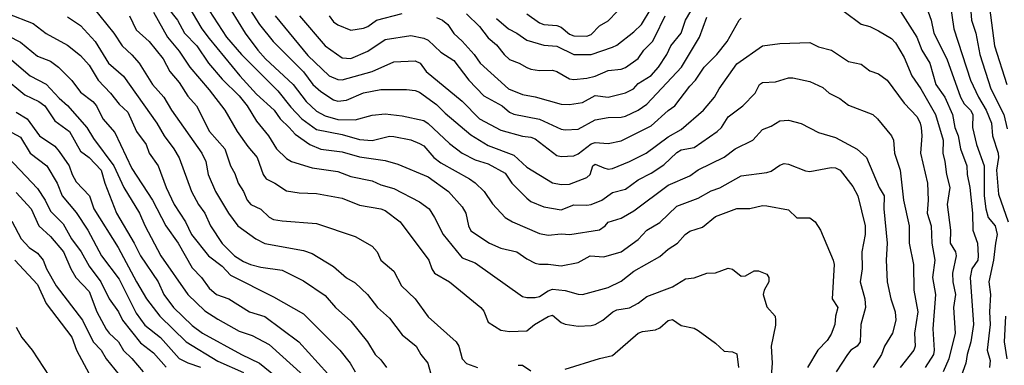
# Model space of a CAD drawing. Header units: metres. Extents: x -51132 to -49532, y -231222 to -229437.
# Tile 241 of 256: x -49765 to -49650, y -230246 to -230205. Entities that reach past the tile are written whole.
import ezdxf

# ---------------------------------------------------------------- set-up
doc = ezdxf.new("R2010")
doc.units = ezdxf.units.M
doc.layers.add('CONTOUR_INDEX', color=1, linetype='Continuous')
doc.layers.add('CONTOUR_INTER', color=3, linetype='Continuous')

msp = doc.modelspace()

# ---------------------------------------------------------------- linework, layer by layer
at = {"layer": 'CONTOUR_INDEX'}
for points, elevation in [([(-49741.32, -230202.76), (-49738.88, -230206.76), (-49737.42, -230208.76), (-49736.53, -230209.76), (-49733.3, -230212.76), (-49731.77, -230214.76), (-49730.58, -230215.89), (-49729.58, -230216.43), (-49728.08, -230216.86), (-49726.08, -230216.89), (-49724.08, -230216.34), (-49722.58, -230216.2), (-49720.58, -230216.42), (-49718.08, -230216.97), (-49717.58, -230217.3), (-49715.08, -230219.63), (-49713.58, -230220.76), (-49712.08, -230221.54), (-49710.58, -230222), (-49708.58, -230223.11), (-49707.82, -230224.26), (-49706.08, -230226.01), (-49705.58, -230226.41), (-49704.08, -230227.03), (-49702.08, -230227.39), (-49700.58, -230226.8), (-49699.08, -230226.85), (-49698.58, -230226.76), (-49697.33, -230226.26), (-49696.08, -230225.36), (-49694.58, -230224.97), (-49693.08, -230223.89), (-49691.58, -230223.11), (-49690.08, -230222.12), (-49688.58, -230220.68), (-49688.08, -230220.4), (-49686.58, -230220.12), (-49683.88, -230218.26), (-49683.39, -230217.76), (-49682.58, -230216.55), (-49680.89, -230215.26), (-49679.46, -230213.76), (-49678.93, -230212.76), (-49678.58, -230212.54), (-49677.08, -230212.46), (-49675.58, -230211.99), (-49675.08, -230211.97), (-49673.08, -230212.43), (-49671.58, -230213.1), (-49670.81, -230213.76), (-49669.58, -230214.41), (-49668.58, -230215.17), (-49665.73, -230216.26), (-49665.21, -230216.76), (-49663.58, -230218.74), (-49663.33, -230219.26), (-49663.21, -230220.76), (-49662.57, -230222.76), (-49662.16, -230226.26), (-49661.49, -230229.26), (-49661.51, -230231.26), (-49661.01, -230233.76), (-49660.95, -230236.76), (-49660.51, -230239.26), (-49660.88, -230241.76), (-49660.82, -230243.26), (-49660.97, -230243.76), (-49662.57, -230245.76)], 65), ([(-49656.82, -230202.76), (-49656.31, -230206.26), (-49654.36, -230212.26), (-49653.44, -230214.26), (-49652.54, -230215.76), (-49651.92, -230217.26), (-49651.8, -230218.76), (-49651.12, -230220.76), (-49651.1, -230221.26), (-49651.34, -230222.76), (-49651.08, -230225.55), (-49649.95, -230228.76)], 60), ([(-49752.37, -230204.76), (-49751.58, -230206.38), (-49750.07, -230207.76), (-49748.45, -230209.76), (-49747.65, -230211.26), (-49746.58, -230212.54), (-49745.58, -230214.12), (-49744.55, -230215.26), (-49743.03, -230218.26), (-49741.27, -230220.26), (-49740.61, -230222.26), (-49740.08, -230223.15), (-49739.72, -230224.26), (-49739.09, -230225.26), (-49738.66, -230226.26), (-49738.24, -230226.76), (-49737.08, -230227.31), (-49736.08, -230228.25), (-49735.58, -230228.49), (-49734.58, -230228.68), (-49730.58, -230228.97), (-49726.08, -230230.49), (-49724.08, -230231.62), (-49723.52, -230232.26), (-49723.08, -230233.23), (-49721.58, -230234.53), (-49720.67, -230236.26), (-49719.08, -230237.75), (-49717.58, -230239.84), (-49714.29, -230242.76), (-49713.99, -230243.26), (-49713.6, -230244.76), (-49713.08, -230245.3), (-49711.83, -230245.76)], 70), ([(-49713.08, -230204.53), (-49711.58, -230206.02), (-49710.58, -230207.31), (-49709.58, -230208.15), (-49708.71, -230209.26), (-49708.08, -230209.86), (-49706.94, -230210.26), (-49706.08, -230210.8), (-49705.58, -230210.96), (-49704.58, -230211.13), (-49703.08, -230211.11), (-49702.58, -230211.24), (-49701.08, -230212.09), (-49700.58, -230212.17), (-49699.08, -230212.03), (-49698.08, -230211.79), (-49696.58, -230211.14), (-49695.08, -230210.98), (-49694.58, -230210.8), (-49693.08, -230209.72), (-49692.43, -230208.76), (-49691.42, -230207.76), (-49691.13, -230207.26), (-49689.93, -230204.76)], 60), ([(-49766.08, -230209.93), (-49763.94, -230211.76), (-49762.08, -230212.71), (-49760.58, -230214.34), (-49759.58, -230215.23), (-49757.36, -230217.76), (-49756.58, -230219.06), (-49754.18, -230222.26), (-49753.03, -230224.76), (-49751.22, -230227.76), (-49750.58, -230229.22), (-49748.7, -230232.76), (-49745.58, -230237.26), (-49743.58, -230239.17), (-49742.08, -230240.13), (-49739.58, -230241.52), (-49738.08, -230242.05), (-49736.08, -230243.09), (-49732.08, -230246.7)], 75), ([(-49765.58, -230225.34), (-49763.81, -230227.26), (-49762.94, -230229.26), (-49761.58, -230230.47), (-49760.05, -230232.26), (-49759.2, -230234.26), (-49758.63, -230235.26), (-49757.08, -230236.91), (-49756.16, -230239.26), (-49755.08, -230241.29), (-49754.75, -230241.76), (-49753.66, -230242.76), (-49753.08, -230243.8), (-49752.08, -230244.71), (-49750.78, -230246.26)], 80), ([(-49701.58, -230245.95), (-49697.58, -230244.7), (-49696.08, -230244.37), (-49693.08, -230241.77), (-49692.58, -230241.58), (-49691.08, -230241.37), (-49690.58, -230241.14), (-49689.58, -230240.28), (-49689.08, -230240.18), (-49688.08, -230240.86), (-49686.58, -230241.17), (-49686.08, -230241.43), (-49684.08, -230242.91), (-49683.08, -230243.86), (-49682.08, -230243.92), (-49681.58, -230244.16), (-49681.41, -230245.76)], 70), ([(-49650.27, -230239.76), (-49650.42, -230242.76), (-49650.11, -230244.76)], 60), ([(-49707.08, -230245.51), (-49706.58, -230245.51), (-49705.58, -230246.17)], 70)]:
    msp.add_lwpolyline(points, dxfattribs=dict(at, elevation=elevation))
at = {"layer": 'CONTOUR_INTER'}
for points, elevation in [([(-49652.72, -230199.26), (-49651.54, -230208.26), (-49650.13, -230212.76)], 58), ([(-49744.59, -230201.76), (-49741.08, -230207.26), (-49739.33, -230209.26), (-49735.08, -230213.51), (-49733.58, -230215.41), (-49732.27, -230216.76), (-49730.58, -230218.02), (-49727.58, -230218.58), (-49725.58, -230219.18), (-49724.08, -230219.29), (-49722.08, -230218.8), (-49721.58, -230218.81), (-49719.58, -230219.23), (-49718.58, -230219.63), (-49718.08, -230219.93), (-49716.9, -230221.26), (-49716.08, -230221.89), (-49712.74, -230223.76), (-49712.08, -230224.25), (-49711.04, -230225.26), (-49710.08, -230226.67), (-49708.59, -230228.26), (-49707.72, -230228.76), (-49704.58, -230230.14), (-49703.58, -230230.35), (-49702.08, -230230.18), (-49701.04, -230230.26), (-49697.58, -230229.72), (-49696.94, -230229.26), (-49696.58, -230228.83), (-49695.08, -230228.34), (-49693.58, -230227.51), (-49689.58, -230224.52), (-49687.08, -230223.42), (-49686.08, -230222.72), (-49683.08, -230221.23), (-49681.79, -230220.26), (-49679.73, -230219.26), (-49678.58, -230218.02), (-49677.58, -230217.64), (-49676.58, -230217.02), (-49675.58, -230216.94), (-49674.08, -230217.32), (-49672.08, -230218.35), (-49670.08, -230218.95), (-49667.58, -230220.32), (-49666.47, -230221.26), (-49664.99, -230224.76), (-49664.42, -230225.76), (-49664.47, -230227.26), (-49664.05, -230231.26), (-49664.2, -230233.26), (-49664.07, -230235.76), (-49663.65, -230237.76), (-49663.13, -230239.26), (-49663.04, -230240.26), (-49663.43, -230241.76), (-49664.36, -230243.26), (-49664.72, -230244.26), (-49665.69, -230245.76)], 66), ([(-49716.58, -230204.94), (-49715.88, -230205.26), (-49715.26, -230205.76), (-49714.58, -230206.8), (-49713.58, -230207.7), (-49712.19, -230209.26), (-49711.52, -230210.26), (-49708.2, -230213.26), (-49706.58, -230213.95), (-49705.08, -230214.21), (-49702.08, -230215.06), (-49701.08, -230215.09), (-49699.58, -230214.88), (-49698.08, -230214.04), (-49696.58, -230214.23), (-49694.58, -230213.73), (-49693.63, -230213.26), (-49693.08, -230212.64), (-49691.58, -230211.72), (-49690.73, -230210.76), (-49689.73, -230209.26), (-49689.27, -230208.26), (-49688.09, -230206.76), (-49687.56, -230205.26), (-49685.84, -230202.26)], 61), ([(-49756.63, -230203.76), (-49754.19, -230206.76), (-49753.22, -230208.26), (-49752.08, -230209.3), (-49751.26, -230210.26), (-49749.69, -230212.76), (-49748.38, -230214.26), (-49747.47, -230215.76), (-49743.92, -230220.76), (-49743.47, -230221.76), (-49743.21, -230223.26), (-49742.36, -230225.26), (-49740.85, -230227.76), (-49739.73, -230229.26), (-49737.63, -230230.76), (-49736.58, -230231.32), (-49732.08, -230232.12), (-49731.08, -230232.48), (-49728.58, -230233.99), (-49727.08, -230235.32), (-49726.08, -230235.91), (-49724.63, -230237.26), (-49723.47, -230238.76), (-49722.08, -230240.01), (-49720.58, -230241.95), (-49718.96, -230243.26), (-49718.43, -230244.26), (-49717.61, -230245.26), (-49717.08, -230247.08)], 71), ([(-49747.98, -230203.76), (-49746.79, -230205.26), (-49745.95, -230206.76), (-49744.52, -230208.26), (-49743.15, -230210.26), (-49741.58, -230212.16), (-49739.58, -230214.08), (-49738.66, -230215.26), (-49737.58, -230217.05), (-49736.17, -230218.76), (-49735.22, -230220.26), (-49734.08, -230221.39), (-49733.47, -230221.76), (-49731.08, -230222.49), (-49728.08, -230222.9), (-49726.58, -230223.49), (-49724.08, -230223.99), (-49723.08, -230224.45), (-49721.58, -230224.89), (-49718.58, -230226.43), (-49717.46, -230227.26), (-49716.81, -230228.26), (-49715.82, -230230.26), (-49713.81, -230232.76), (-49713.58, -230232.96), (-49712.08, -230233.54), (-49706.58, -230237.49), (-49706.08, -230237.61), (-49705.08, -230237.62), (-49704.58, -230237.47), (-49703.58, -230236.81), (-49703.08, -230236.63), (-49701.58, -230236.78), (-49700.08, -230237.22), (-49699.58, -230237.24), (-49696.58, -230236.42), (-49695.08, -230235.71), (-49693.58, -230234.55), (-49690.58, -230232.82), (-49689.58, -230231.95), (-49688.5, -230231.26), (-49687.6, -230230.26), (-49687.08, -230229.87), (-49685.58, -230229.41), (-49684.08, -230228.16), (-49681.58, -230227.22), (-49680.08, -230227.21), (-49678.58, -230226.88), (-49678.08, -230226.92), (-49675.58, -230227.39), (-49674.58, -230228.3), (-49673.08, -230228.32), (-49672.44, -230228.76), (-49671.84, -230229.76), (-49670.36, -230233.26), (-49670.24, -230233.76), (-49670.46, -230237.76), (-49669.81, -230238.76), (-49670.09, -230239.76), (-49670.16, -230240.76), (-49670.58, -230241.86), (-49671.08, -230242.6), (-49672.15, -230243.76), (-49673.36, -230245.76)], 68), ([(-49745.58, -230203.53), (-49743.95, -230206.26), (-49743.08, -230207.42), (-49739.52, -230211.76), (-49737.58, -230213.9), (-49735.51, -230215.76), (-49734.82, -230216.76), (-49733.75, -230217.76), (-49733.08, -230218.57), (-49731.36, -230219.76), (-49730.08, -230220.32), (-49727.58, -230220.6), (-49725.58, -230221.2), (-49722.58, -230221.64), (-49721.08, -230222.07), (-49717.58, -230223.55), (-49715.18, -230225.26), (-49713.58, -230227.01), (-49713.16, -230227.76), (-49712.86, -230229.26), (-49712.58, -230229.81), (-49710.4, -230231.26), (-49709.08, -230231.85), (-49707.23, -230232.26), (-49706.08, -230233.09), (-49705.08, -230233.58), (-49704.58, -230233.72), (-49703.58, -230233.7), (-49702.08, -230233.92), (-49700.08, -230233.53), (-49698.67, -230232.76), (-49697.08, -230232.86), (-49695.08, -230232.26), (-49693.08, -230230.84), (-49692.08, -230229.75), (-49690.58, -230228.86), (-49688.58, -230226.96), (-49686.08, -230226.01), (-49684.58, -230225.15), (-49683.58, -230224.8), (-49681.08, -230223.41), (-49678.08, -230223.02), (-49677.58, -230222.87), (-49676.58, -230222.19), (-49676.08, -230221.99), (-49675.58, -230222.06), (-49673.58, -230222.83), (-49673.08, -230222.9), (-49670.58, -230222.45), (-49670.08, -230222.49), (-49669.53, -230222.76), (-49668.08, -230224.66), (-49667.5, -230225.76), (-49666.65, -230229.26), (-49666.64, -230230.26), (-49667.01, -230232.26), (-49666.99, -230234.26), (-49667.22, -230235.76), (-49666.69, -230237.76), (-49666.59, -230238.76), (-49667.15, -230240.76), (-49667.21, -230242.76), (-49667.58, -230243.26), (-49668.29, -230243.76), (-49668.71, -230244.26), (-49670.02, -230246.26)], 67), ([(-49739.13, -230202.76), (-49737.23, -230205.76), (-49735.61, -230207.76), (-49732.08, -230211.3), (-49730.99, -230212.76), (-49730.08, -230213.58), (-49728.58, -230214.57), (-49728.08, -230214.69), (-49727.08, -230214.58), (-49725.08, -230213.75), (-49723.08, -230213.34), (-49720.08, -230213.35), (-49719.08, -230213.47), (-49718.58, -230213.65), (-49716.58, -230215.1), (-49715.58, -230216.09), (-49712.58, -230218.63), (-49710.58, -230219.86), (-49707.58, -230221.01), (-49706.08, -230222.4), (-49703.08, -230224.23), (-49702.08, -230224.43), (-49701.08, -230224.38), (-49699.08, -230223.62), (-49698.7, -230223.26), (-49698.36, -230222.26), (-49698.08, -230222.07), (-49697.08, -230222.49), (-49696.58, -230222.62), (-49696.08, -230222.57), (-49694.08, -230221.75), (-49692.16, -230220.76), (-49689.58, -230218.87), (-49688.08, -230218), (-49685.48, -230215.76), (-49684.18, -230214.26), (-49683.64, -230213.26), (-49681.58, -230210.36), (-49678.58, -230208.26), (-49676.58, -230207.97), (-49673.08, -230207.86), (-49672.08, -230208.36), (-49670.55, -230208.76), (-49668.58, -230210.07), (-49667.08, -230210.41), (-49666.08, -230211.19), (-49665.08, -230211.52), (-49664.07, -230212.26), (-49662.08, -230214.94), (-49660.58, -230216.55), (-49660.21, -230217.26), (-49660.11, -230217.76), (-49660.02, -230218.76), (-49660.2, -230220.76), (-49659.37, -230224.26), (-49659.29, -230226.26), (-49659.42, -230227.76), (-49658.95, -230229.26), (-49658.86, -230231.26), (-49658.5, -230233.26), (-49658.79, -230235.26), (-49658.44, -230237.26), (-49658.75, -230241.26), (-49658.59, -230243.76), (-49658.68, -230244.26), (-49659.63, -230245.76)], 64), ([(-49659.49, -230203.76), (-49658.94, -230205.26), (-49658.62, -230206.76), (-49657.11, -230209.76), (-49655.51, -230214.26), (-49655.08, -230215.01), (-49654.35, -230215.76), (-49654.07, -230216.26), (-49654.13, -230217.76), (-49653.64, -230219.76), (-49652.77, -230222.26), (-49652.75, -230225.76), (-49652.57, -230227.26), (-49652.28, -230228.26), (-49651.49, -230229.26), (-49651.24, -230230.26), (-49651.46, -230231.26), (-49651.67, -230233.26), (-49652.23, -230235.76), (-49652.02, -230237.26), (-49652.15, -230239.26), (-49652.07, -230240.76), (-49652.41, -230243.76), (-49652.08, -230244.95), (-49652.13, -230245.76)], 61), ([(-49654.39, -230203.26), (-49654.23, -230205.26), (-49653.75, -230206.76), (-49653.26, -230209.26), (-49651.98, -230213.26), (-49650.48, -230216.26), (-49650.08, -230217.92)], 59), ([(-49766.58, -230204.48), (-49763.58, -230205.64), (-49762.08, -230206.8), (-49759.58, -230208.18), (-49758.08, -230209.4), (-49757.08, -230210.52), (-49756.01, -230212.26), (-49754.58, -230213.78), (-49753.58, -230215.06), (-49752.58, -230216.01), (-49751.57, -230218.26), (-49750.41, -230219.76), (-49750.06, -230220.76), (-49749.01, -230222.26), (-49748.08, -230224.76), (-49747.15, -230226.76), (-49745.86, -230228.76), (-49745.14, -230230.26), (-49743.15, -230232.76), (-49741.58, -230233.96), (-49740.58, -230235.01), (-49735.58, -230237.53), (-49732.08, -230239.51), (-49727.84, -230243.76), (-49726.66, -230245.26), (-49726.05, -230246.26)], 73), ([(-49759.58, -230204.86), (-49758.08, -230205.89), (-49756.38, -230207.76), (-49754.8, -230210.26), (-49753.08, -230211.79), (-49749.19, -230217.26), (-49748.32, -230218.76), (-49747.19, -230220.26), (-49746.58, -230221.3), (-49745.15, -230225.26), (-49744.32, -230226.76), (-49743.58, -230227.76), (-49742.92, -230229.26), (-49741.58, -230231.29), (-49740.13, -230232.76), (-49739.08, -230233.4), (-49738.27, -230233.76), (-49737.08, -230234.06), (-49734.58, -230234.43), (-49732.08, -230235.67), (-49729.58, -230237.38), (-49728.36, -230238.76), (-49726.58, -230240.35), (-49724.63, -230242.76), (-49723.74, -230244.26), (-49723.08, -230244.88), (-49722.4, -230245.76)], 72), ([(-49749.58, -230204.33), (-49747.94, -230207.26), (-49746.58, -230208.88), (-49745.33, -230210.76), (-49743.08, -230213.39), (-49741.26, -230215.76), (-49739.81, -230218.26), (-49738.58, -230220.01), (-49737.48, -230221.26), (-49736.79, -230223.26), (-49736.45, -230223.76), (-49735.44, -230224.26), (-49734.08, -230225.17), (-49732.58, -230225.38), (-49730.58, -230225.47), (-49727.58, -230226), (-49725.58, -230226.82), (-49723.08, -230227.27), (-49722.58, -230227.47), (-49720.81, -230228.76), (-49717.5, -230233.26), (-49717.14, -230234.26), (-49716.82, -230234.76), (-49715.08, -230235.79), (-49711.43, -230238.76), (-49711.08, -230239.19), (-49710.58, -230240.48), (-49709.08, -230241.42), (-49708.08, -230241.57), (-49706.08, -230241.48), (-49705.15, -230240.76), (-49703.58, -230239.8), (-49703.08, -230239.68), (-49702.08, -230240.52), (-49701.58, -230240.71), (-49700.08, -230240.93), (-49698.58, -230240.88), (-49698.08, -230240.75), (-49697.22, -230240.26), (-49696.04, -230239.26), (-49695.58, -230239.03), (-49694.08, -230238.8), (-49693.08, -230238.25), (-49692.08, -230237.5), (-49689.08, -230236.37), (-49687.58, -230235.41), (-49686.58, -230235.32), (-49685.08, -230234.76), (-49684.08, -230234.72), (-49682.58, -230234.2), (-49682.08, -230234.29), (-49681.08, -230235.12), (-49680.58, -230235.09), (-49679.58, -230234.5), (-49679.08, -230234.51), (-49678.08, -230234.88), (-49677.85, -230235.26), (-49677.85, -230235.76), (-49678.4, -230236.76), (-49678.53, -230237.26), (-49678.08, -230238.7), (-49677.14, -230239.76), (-49677.07, -230240.26), (-49677.08, -230240.84), (-49677.58, -230243.26), (-49677.46, -230245.26), (-49677.59, -230246.76)], 69), ([(-49735.4, -230204.76), (-49731.58, -230209.38), (-49729.08, -230211.75), (-49728.08, -230212.17), (-49727.58, -230212.23), (-49724.1, -230211.26), (-49721.58, -230210.12), (-49719.08, -230209.99), (-49718.5, -230210.26), (-49717.78, -230211.26), (-49713.58, -230214.69), (-49711.58, -230216.77), (-49709.08, -230218.08), (-49706.58, -230218.79), (-49705.58, -230218.89), (-49705.08, -230219.11), (-49702.58, -230221.05), (-49702.08, -230221.17), (-49700.58, -230221.09), (-49700.08, -230220.84), (-49698.58, -230219.68), (-49698.08, -230219.52), (-49696.58, -230219.65), (-49695.08, -230219.35), (-49691.58, -230217.58), (-49689.58, -230215.79), (-49688.81, -230215.26), (-49687.08, -230212.97), (-49686.4, -230212.26), (-49685.38, -230210.76), (-49683.9, -230209.26), (-49682.7, -230207.76), (-49681.3, -230205.26), (-49681.08, -230205.03)], 63), ([(-49732.55, -230204.76), (-49729.58, -230208.27), (-49727.58, -230209.65), (-49726.58, -230209.73), (-49724.58, -230208.89), (-49722.58, -230207.5), (-49719.58, -230207.07), (-49718.08, -230207.36), (-49717.58, -230207.6), (-49716.08, -230208.98), (-49714.58, -230209.98), (-49712.81, -230212.26), (-49711.08, -230214.09), (-49708.95, -230215.26), (-49708.08, -230215.98), (-49707.58, -230216.23), (-49704.58, -230216.82), (-49702.08, -230217.97), (-49701.58, -230218.07), (-49700.08, -230217.97), (-49698.08, -230216.9), (-49696.58, -230216.6), (-49695.08, -230216.57), (-49694.58, -230216.44), (-49693.08, -230215.77), (-49692.08, -230215.04), (-49688.03, -230210.76), (-49685.92, -230207.26), (-49685.08, -230204.93)], 62), ([(-49729.08, -230204.75), (-49728.58, -230205.47), (-49728.08, -230205.81), (-49726.58, -230206.43), (-49725.08, -230206.21), (-49724.58, -230206), (-49723.57, -230205.26), (-49720.58, -230204.49)], 61), ([(-49709.58, -230205.08), (-49708.21, -230206.26), (-49707.22, -230206.76), (-49706.08, -230207.58), (-49704.08, -230208.17), (-49702.58, -230208.28), (-49700.58, -230209.27), (-49698.58, -230209.27), (-49696.08, -230208.4), (-49695.58, -230208.16), (-49693.58, -230206.62), (-49692.7, -230205.76), (-49691.58, -230203.89)], 59), ([(-49706.08, -230204.51), (-49704.58, -230205.56), (-49704.08, -230205.76), (-49702.58, -230205.89), (-49702.08, -230206.09), (-49701.08, -230206.88), (-49700.58, -230207.09), (-49699.08, -230207.11), (-49698.58, -230206.92), (-49697.58, -230205.92), (-49696.58, -230205.33), (-49695.55, -230204.26)], 58), ([(-49669.08, -230204.25), (-49667.08, -230205.73), (-49666.08, -230206.01), (-49665.08, -230206.49), (-49663.58, -230207.41), (-49663.08, -230207.89), (-49662.08, -230209.62), (-49661.2, -230211.76), (-49660.16, -230213.26), (-49658.44, -230216.26), (-49657.56, -230219.26), (-49657.6, -230220.76), (-49657.34, -230221.76), (-49657.16, -230223.26), (-49656.77, -230224.76), (-49657.06, -230226.76), (-49656.7, -230229.76), (-49656.74, -230231.26), (-49656.11, -230232.26), (-49656.04, -230232.76), (-49656.46, -230234.76), (-49656.41, -230235.76), (-49656.11, -230237.26), (-49656.32, -230238.76), (-49656.15, -230241.76), (-49656.87, -230244.76), (-49657.55, -230246.26)], 63), ([(-49662.5, -230204.26), (-49660.62, -230207.26), (-49660.01, -230208.76), (-49659.08, -230210.26), (-49658.39, -230212.76), (-49657.34, -230214.26), (-49656.45, -230216.26), (-49656.19, -230217.76), (-49655.79, -230218.76), (-49655.52, -230220.26), (-49654.8, -230222.26), (-49654.76, -230223.26), (-49654.45, -230224.76), (-49654.14, -230227.76), (-49654.09, -230229.76), (-49653.53, -230231.26), (-49653.45, -230232.76), (-49653.51, -230233.26), (-49654.2, -230234.26), (-49654.39, -230235.26), (-49654, -230240.76), (-49654.31, -230242.76), (-49654.75, -230244.26), (-49654.9, -230245.26), (-49655.46, -230246.76)], 62), ([(-49769.58, -230205.54), (-49765.08, -230207.83), (-49763.08, -230209.45), (-49761.58, -230210.05), (-49760.65, -230210.76), (-49759.08, -230212.3), (-49758.08, -230213.67), (-49756.65, -230214.76), (-49756.21, -230215.26), (-49755.47, -230216.76), (-49754.08, -230218.38), (-49752.08, -230222.56), (-49749.67, -230226.26), (-49748.12, -230229.26), (-49746.69, -230231.26), (-49745.08, -230234.16), (-49743.99, -230235.26), (-49743.08, -230236.51), (-49742.23, -230237.26), (-49740.81, -230237.76), (-49738.37, -230239.26), (-49736.58, -230239.83), (-49732.63, -230242.76), (-49728.12, -230247.76)], 74), ([(-49767.08, -230211.87), (-49764.58, -230213.96), (-49762.92, -230214.76), (-49762.22, -230215.26), (-49761.08, -230217.01), (-49759.38, -230218.26), (-49758.08, -230220.55), (-49757.08, -230221.28), (-49755.68, -230222.76), (-49755.24, -230224.26), (-49753.9, -230227.76), (-49751.82, -230231.26), (-49751.07, -230232.76), (-49749.03, -230235.76), (-49748.36, -230237.26), (-49747.25, -230238.76), (-49745.08, -230240.88), (-49743.86, -230241.76), (-49739.3, -230244.26), (-49737.23, -230245.26), (-49735.37, -230246.76)], 76), ([(-49765.58, -230216.01), (-49764.29, -230216.76), (-49762.87, -230218.76), (-49761.08, -230219.94), (-49760.58, -230220.58), (-49759.39, -230222.26), (-49759.04, -230223.26), (-49758.58, -230224.1), (-49757.03, -230225.76), (-49756.51, -230227.26), (-49753.68, -230231.76), (-49751.57, -230235.76), (-49750.37, -230237.76), (-49748.85, -230239.76), (-49745.76, -230242.76), (-49742.08, -230245.03), (-49739.08, -230246.33)], 77), ([(-49767.08, -230217.81), (-49765.08, -230218.91), (-49763.95, -230220.76), (-49762, -230222.26), (-49760.81, -230224.26), (-49760.21, -230225.76), (-49758.58, -230227.7), (-49757.23, -230229.76), (-49755.62, -230232.76), (-49753.58, -230235.46), (-49751.58, -230239.42), (-49750.58, -230240.84), (-49748.74, -230242.26), (-49746.58, -230244.73), (-49745.58, -230245.23), (-49744.08, -230245.73)], 78), ([(-49766.52, -230221.26), (-49763.08, -230224.9), (-49762.18, -230226.26), (-49761.58, -230227.54), (-49760.08, -230229.01), (-49759.11, -230230.76), (-49757.99, -230232.26), (-49757.08, -230233.96), (-49755.72, -230235.76), (-49754.72, -230237.76), (-49753.66, -230239.26), (-49753.2, -230240.26), (-49751.08, -230242.88), (-49749.58, -230244.07), (-49748.08, -230245.72)], 79), ([(-49766.08, -230228.7), (-49765, -230230.76), (-49764.08, -230231.76), (-49763.08, -230232.45), (-49762.42, -230233.26), (-49762.04, -230234.26), (-49760.91, -230236.26), (-49757.84, -230240.26), (-49756.61, -230242.76), (-49755.68, -230243.76), (-49755.09, -230244.76), (-49753.58, -230246.63)], 81), ([(-49765.72, -230233.26), (-49763.08, -230236.1), (-49762.08, -230238.3), (-49759.08, -230242.24), (-49758.55, -230243.76), (-49757.08, -230246.52)], 82), ([(-49765.58, -230241.07), (-49764.93, -230242.26), (-49763.73, -230243.76), (-49761.75, -230246.76)], 83)]:
    msp.add_lwpolyline(points, dxfattribs=dict(at, elevation=elevation))

doc.saveas('drawing.dxf')
